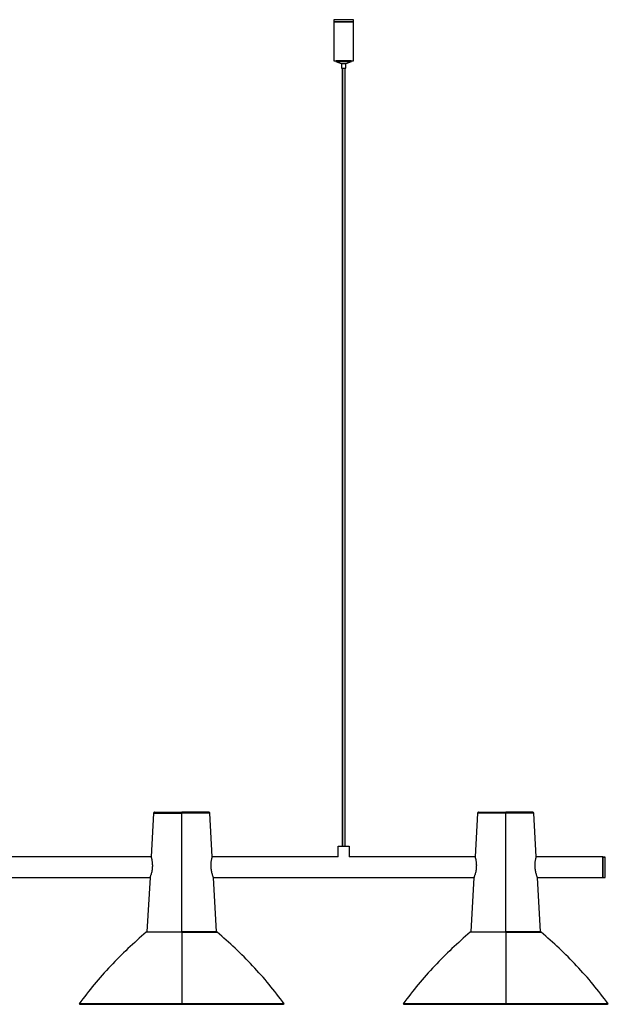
# Paper-space layout '_Inferior' of a CAD drawing. Header units: millimetres. Extents: x -1282 to -192, y -339 to 579.
# Tile 3 of 3: x -737 to -192, y -339 to 574. Entities that reach past the tile are written whole.
import ezdxf

# ---------------------------------------------------------------- set-up
doc = ezdxf.new("R2010")
doc.units = ezdxf.units.MM

psp = doc.layouts.new('_Inferior')

# ---------------------------------------------------------------- linework, layer by layer
at = {"color": 7, "linetype": 'Continuous', "lineweight": 25}
for p, q in [((-446.1, 573.67), (-446.1, 535.67)), ((-428.1, 535.67), (-428.1, 573.67)), ((-443.97, 535.67), (-443.97, 534.69)), ((-439.06, 532.73), (-443.97, 534.69)), ((-439.06, 532.73), (-439.06, 528.8)), ((-430.22, 534.69), (-435.13, 532.73)), ((-435.13, 528.8), (-435.13, 532.73)), ((-430.22, 534.69), (-430.22, 535.67)), ((-438.1, -192.17), (-438.1, 528.8)), ((-438.03, 528.8), (-438.03, -192.17)), ((-436.1, 528.8), (-436.1, -192.17)), ((-613.08, -161.62), (-615.33, -202.17)), ((-587.03, -271.67), (-587.03, -161.62)), ((-558.73, -202.17), (-560.97, -161.62)), ((-313.08, -161.62), (-315.33, -202.17)), ((-287.03, -271.67), (-287.03, -161.62)), ((-258.73, -202.17), (-260.97, -161.62)), ((-442.03, -202.17), (-442.03, -192.17)), ((-432.03, -192.17), (-432.03, -202.17)), ((-615.33, -202.17), (-858.73, -202.17)), ((-442.03, -202.17), (-558.73, -202.17)), ((-315.33, -202.17), (-432.03, -202.17)), ((-197.03, -202.17), (-258.73, -202.17)), ((-195.03, -202.2), (-197.03, -202.2)), ((-197.03, -202.32), (-195.03, -202.32)), ((-614.24, -211.5), (-614.25, -211.67)), ((-559.81, -211.67), (-559.82, -211.5)), ((-314.24, -211.5), (-314.25, -211.67)), ((-259.81, -211.67), (-259.82, -211.5)), ((-857.67, -221.17), (-616.38, -221.17)), ((-616.38, -221.17), (-619.18, -271.67)), ((-554.88, -271.67), (-557.67, -221.17)), ((-557.67, -221.17), (-316.38, -221.17)), ((-316.38, -221.17), (-319.18, -271.67)), ((-254.88, -271.67), (-257.67, -221.17)), ((-257.67, -221.17), (-197.03, -221.17)), ((-197.03, -221.14), (-195.03, -221.14)), ((-609.53, -271.67), (-609.53, -271.73)), ((-608.97, -271.73), (-608.97, -271.67)), ((-602.33, -271.67), (-602.33, -271.73)), ((-593.67, -271.73), (-593.67, -271.67)), ((-581.98, -271.62), (-581.44, -271.62)), ((-580.39, -271.67), (-580.39, -271.73)), ((-571.73, -271.73), (-571.73, -271.67)), ((-565.09, -271.67), (-565.09, -271.73)), ((-564.53, -271.73), (-564.53, -271.67)), ((-554.18, -271.91), (-554.49, -271.73)), ((-319.57, -271.73), (-319.87, -271.91)), ((-309.53, -271.67), (-309.53, -271.73)), ((-308.97, -271.73), (-308.97, -271.67)), ((-308.45, -271.67), (-308.45, -271.73)), ((-302.33, -271.67), (-302.33, -271.73)), ((-293.67, -271.73), (-293.67, -271.67)), ((-293.41, -271.67), (-293.41, -271.73)), ((-280.65, -271.73), (-280.65, -271.67)), ((-280.39, -271.67), (-280.39, -271.73)), ((-271.73, -271.73), (-271.73, -271.67)), ((-265.6, -271.73), (-265.6, -271.67)), ((-265.09, -271.67), (-265.09, -271.73)), ((-264.53, -271.73), (-264.53, -271.67)), ((-254.49, -271.73), (-254.83, -271.67)), ((-254.18, -271.91), (-254.49, -271.73)), ((-682.03, -338.22), (-681.38, -338.69)), ((-492.67, -338.69), (-492.71, -338.69)), ((-492.67, -338.69), (-492.02, -338.22)), ((-382.03, -338.22), (-381.38, -338.69)), ((-192.67, -338.69), (-192.02, -338.22))]:
    psp.add_line(p, q, dxfattribs=at)
at = {"color": 7, "linetype": 'Continuous', "lineweight": 25, "flags": 128}
for points in [[(-587.03, -338.69), (-583.71, -338.5), (-582.72, -338.38)], [(-287.03, -338.69), (-283.71, -338.5), (-282.72, -338.38)]]:
    psp.add_lwpolyline(points, dxfattribs=at)
at = {"color": 7, "linetype": 'Continuous', "lineweight": 25}
for centre, radius, start, end in [((-612.09, -161.67), 1, 90, 133.43633), ((-261.97, -161.67), 1, 3.15609, 90), ((-619.23, -272.67), 1, 110.10442, 130.18554), ((-587.03, -308.69), 30, 261.95108, 270), ((-287.03, -308.69), 30, 261.95108, 270)]:
    psp.add_arc(centre, radius, start, end, dxfattribs=at)
for points, knots in [([(-428.1, 573.67), (-428.1, 573.67), (-428.14, 573.67), (-428.35, 573.67), (-428.51, 573.67), (-428.95, 573.67), (-429.23, 573.67), (-429.9, 573.67), (-430.29, 573.67), (-431.17, 573.67), (-431.66, 573.67), (-432.69, 573.67), (-433.23, 573.67), (-434.34, 573.67), (-434.9, 573.67), (-436.02, 573.67), (-436.57, 573.67), (-437.63, 573.67), (-438.18, 573.67), (-439.29, 573.67), (-439.86, 573.67), (-440.96, 573.67), (-441.51, 573.67), (-442.54, 573.67), (-443.02, 573.67), (-443.9, 573.67), (-444.29, 573.67), (-444.97, 573.67), (-445.25, 573.67), (-445.68, 573.67), (-445.84, 573.67), (-446.05, 573.67), (-446.1, 573.67), (-446.1, 573.67)], [0, 0, 0, 0, 0.0625, 0.0625, 0.125, 0.125, 0.1875, 0.1875, 0.25, 0.25, 0.3125, 0.3125, 0.375, 0.375, 0.4375, 0.4375, 0.5, 0.5, 0.5625, 0.5625, 0.625, 0.625, 0.6875, 0.6875, 0.75, 0.75, 0.8125, 0.8125, 0.875, 0.875, 0.9375, 0.9375, 1, 1, 1, 1]), ([(-428.1, 571.67), (-428.1, 571.67), (-428.14, 571.67), (-428.35, 571.67), (-428.51, 571.67), (-428.95, 571.67), (-429.23, 571.67), (-429.9, 571.67), (-430.29, 571.67), (-431.17, 571.67), (-431.66, 571.67), (-432.69, 571.67), (-433.23, 571.67), (-434.34, 571.67), (-434.9, 571.67), (-436.02, 571.67), (-436.57, 571.67), (-437.63, 571.67), (-438.18, 571.67), (-439.29, 571.67), (-439.86, 571.67), (-440.96, 571.67), (-441.51, 571.67), (-442.54, 571.67), (-443.02, 571.67), (-443.9, 571.67), (-444.29, 571.67), (-444.97, 571.67), (-445.25, 571.67), (-445.68, 571.67), (-445.84, 571.67), (-446.05, 571.67), (-446.1, 571.67), (-446.1, 571.67)], [0, 0, 0, 0, 0.0625, 0.0625, 0.125, 0.125, 0.1875, 0.1875, 0.25, 0.25, 0.3125, 0.3125, 0.375, 0.375, 0.4375, 0.4375, 0.5, 0.5, 0.5625, 0.5625, 0.625, 0.625, 0.6875, 0.6875, 0.75, 0.75, 0.8125, 0.8125, 0.875, 0.875, 0.9375, 0.9375, 1, 1, 1, 1]), ([(-446.1, 571.67), (-446.1, 571.67), (-446.05, 571.67), (-445.84, 571.67), (-445.68, 571.67), (-445.25, 571.67), (-444.97, 571.67), (-444.29, 571.67), (-443.9, 571.67), (-443.02, 571.67), (-442.54, 571.67), (-441.51, 571.67), (-440.96, 571.67), (-439.86, 571.67), (-439.29, 571.67), (-438.18, 571.67), (-437.63, 571.67), (-436.57, 571.67), (-436.02, 571.67), (-434.9, 571.67), (-434.34, 571.67), (-433.23, 571.67), (-432.69, 571.67), (-431.66, 571.67), (-431.17, 571.67), (-430.29, 571.67), (-429.9, 571.67), (-429.23, 571.67), (-428.95, 571.67), (-428.51, 571.67), (-428.35, 571.67), (-428.14, 571.67), (-428.1, 571.67), (-428.1, 571.67)], [0, 0, 0, 0, 0.0625, 0.0625, 0.125, 0.125, 0.1875, 0.1875, 0.25, 0.25, 0.3125, 0.3125, 0.375, 0.375, 0.4375, 0.4375, 0.5, 0.5, 0.5625, 0.5625, 0.625, 0.625, 0.6875, 0.6875, 0.75, 0.75, 0.8125, 0.8125, 0.875, 0.875, 0.9375, 0.9375, 1, 1, 1, 1]), ([(-446.1, 535.67), (-446.1, 535.67), (-446.05, 535.67), (-445.84, 535.67), (-445.68, 535.67), (-445.25, 535.67), (-444.97, 535.67), (-444.29, 535.67), (-443.9, 535.67), (-443.02, 535.67), (-442.54, 535.67), (-441.51, 535.67), (-440.96, 535.67), (-439.86, 535.67), (-439.29, 535.67), (-438.18, 535.67), (-437.63, 535.67), (-436.57, 535.67), (-436.02, 535.67), (-434.9, 535.67), (-434.34, 535.67), (-433.23, 535.67), (-432.69, 535.67), (-431.66, 535.67), (-431.17, 535.67), (-430.29, 535.67), (-429.9, 535.67), (-429.23, 535.67), (-428.95, 535.67), (-428.51, 535.67), (-428.35, 535.67), (-428.14, 535.67), (-428.1, 535.67), (-428.1, 535.67)], [0, 0, 0, 0, 0.0625, 0.0625, 0.125, 0.125, 0.1875, 0.1875, 0.25, 0.25, 0.3125, 0.3125, 0.375, 0.375, 0.4375, 0.4375, 0.5, 0.5, 0.5625, 0.5625, 0.625, 0.625, 0.6875, 0.6875, 0.75, 0.75, 0.8125, 0.8125, 0.875, 0.875, 0.9375, 0.9375, 1, 1, 1, 1]), ([(-430.22, 535.67), (-430.22, 535.67), (-430.26, 535.67), (-430.42, 535.67), (-430.54, 535.67), (-430.87, 535.67), (-431.09, 535.67), (-431.6, 535.67), (-431.9, 535.67), (-432.57, 535.67), (-432.94, 535.67), (-433.73, 535.67), (-434.14, 535.67), (-434.99, 535.67), (-435.42, 535.67), (-436.27, 535.67), (-436.69, 535.67), (-437.5, 535.67), (-437.92, 535.67), (-438.77, 535.67), (-439.21, 535.67), (-440.05, 535.67), (-440.47, 535.67), (-441.25, 535.67), (-441.62, 535.67), (-442.3, 535.67), (-442.6, 535.67), (-443.11, 535.67), (-443.32, 535.67), (-443.66, 535.67), (-443.78, 535.67), (-443.94, 535.67), (-443.97, 535.67), (-443.97, 535.67)], [0, 0, 0, 0, 0.0625, 0.0625, 0.125, 0.125, 0.1875, 0.1875, 0.25, 0.25, 0.3125, 0.3125, 0.375, 0.375, 0.4375, 0.4375, 0.5, 0.5, 0.5625, 0.5625, 0.625, 0.625, 0.6875, 0.6875, 0.75, 0.75, 0.8125, 0.8125, 0.875, 0.875, 0.9375, 0.9375, 1, 1, 1, 1]), ([(-430.22, 534.69), (-430.22, 534.69), (-430.26, 534.69), (-430.42, 534.69), (-430.54, 534.69), (-430.87, 534.69), (-431.09, 534.69), (-431.6, 534.69), (-431.9, 534.69), (-432.57, 534.69), (-432.94, 534.69), (-433.73, 534.69), (-434.14, 534.69), (-434.99, 534.69), (-435.42, 534.69), (-436.27, 534.69), (-436.69, 534.69), (-437.5, 534.69), (-437.92, 534.69), (-438.77, 534.69), (-439.21, 534.69), (-440.05, 534.69), (-440.47, 534.69), (-441.25, 534.69), (-441.62, 534.69), (-442.3, 534.69), (-442.6, 534.69), (-443.11, 534.69), (-443.32, 534.69), (-443.66, 534.69), (-443.78, 534.69), (-443.94, 534.69), (-443.97, 534.69), (-443.97, 534.69)], [0, 0, 0, 0, 0.0625, 0.0625, 0.125, 0.125, 0.1875, 0.1875, 0.25, 0.25, 0.3125, 0.3125, 0.375, 0.375, 0.4375, 0.4375, 0.5, 0.5, 0.5625, 0.5625, 0.625, 0.625, 0.6875, 0.6875, 0.75, 0.75, 0.8125, 0.8125, 0.875, 0.875, 0.9375, 0.9375, 1, 1, 1, 1]), ([(-435.13, 532.73), (-435.13, 532.73), (-435.18, 532.73), (-435.37, 532.73), (-435.52, 532.73), (-435.9, 532.73), (-436.13, 532.73), (-436.62, 532.73), (-436.87, 532.73), (-437.33, 532.73), (-437.58, 532.73), (-438.06, 532.73), (-438.29, 532.73), (-438.68, 532.73), (-438.83, 532.73), (-439.02, 532.73), (-439.06, 532.73), (-439.06, 532.73)], [0, 0, 0, 0, 0.125, 0.125, 0.25, 0.25, 0.375, 0.375, 0.5, 0.5, 0.625, 0.625, 0.75, 0.75, 0.875, 0.875, 1, 1, 1, 1]), ([(-439.06, 528.8), (-439.06, 528.8), (-439.02, 528.8), (-438.83, 528.8), (-438.68, 528.8), (-438.29, 528.8), (-438.06, 528.8), (-437.58, 528.8), (-437.33, 528.8), (-436.87, 528.8), (-436.62, 528.8), (-436.13, 528.8), (-435.9, 528.8), (-435.52, 528.8), (-435.37, 528.8), (-435.18, 528.8), (-435.13, 528.8), (-435.13, 528.8)], [0, 0, 0, 0, 0.125, 0.125, 0.25, 0.25, 0.375, 0.375, 0.5, 0.5, 0.625, 0.625, 0.75, 0.75, 0.875, 0.875, 1, 1, 1, 1]), ([(-612.77, -160.94), (-612.85, -161.04), (-612.97, -161.18), (-613.06, -161.42), (-613.08, -161.55), (-613.08, -161.62)], [0, 0, 0, 0, 0.479028, 0.73661, 1, 1, 1, 1]), ([(-613.08, -161.62), (-613.08, -161.62), (-612.95, -161.62), (-612.35, -161.62), (-611.89, -161.62), (-610.62, -161.62), (-609.81, -161.62), (-607.86, -161.62), (-606.72, -161.62), (-604.18, -161.62), (-602.78, -161.62), (-599.8, -161.62), (-598.22, -161.62), (-595.02, -161.62), (-593.38, -161.62), (-590.16, -161.62), (-588.56, -161.62), (-587.03, -161.62)], [0, 0, 0, 0, 0.125, 0.125, 0.25, 0.25, 0.375, 0.375, 0.5, 0.5, 0.625, 0.625, 0.75, 0.75, 0.875, 0.875, 1, 1, 1, 1]), ([(-587.03, -160.94), (-588.55, -160.94), (-590.12, -160.94), (-593.31, -160.94), (-594.92, -160.94), (-598.09, -160.94), (-599.64, -160.94), (-602.59, -160.94), (-603.98, -160.94), (-606.49, -160.94), (-607.61, -160.94), (-609.54, -160.94), (-610.34, -160.94), (-611.59, -160.94), (-612.05, -160.94), (-612.64, -160.94), (-612.77, -160.94), (-612.77, -160.94)], [0, 0, 0, 0, 0.125, 0.125, 0.25, 0.25, 0.375, 0.375, 0.5, 0.5, 0.625, 0.625, 0.75, 0.75, 0.875, 0.875, 1, 1, 1, 1]), ([(-612.09, -160.67), (-612.08, -160.67), (-612.08, -160.67), (-612.07, -160.67), (-612.04, -160.67), (-612, -160.67), (-611.96, -160.67), (-611.9, -160.67), (-611.83, -160.67), (-611.76, -160.67), (-611.56, -160.67), (-611.15, -160.67), (-610.35, -160.67), (-609.32, -160.67), (-608.03, -160.67), (-606.51, -160.67), (-604.78, -160.67), (-602.86, -160.67), (-600.78, -160.67), (-598.57, -160.67), (-596.3, -160.67), (-593.96, -160.67), (-592.09, -160.67), (-590.68, -160.67), (-589.77, -160.67), (-588.86, -160.67), (-587.95, -160.67), (-587.33, -160.67), (-587.03, -160.67)], [0, 0, 0, 0, 0.01297, 0.025921, 0.03886, 0.051792, 0.064721, 0.077654, 0.090596, 0.103552, 0.116527, 0.178261, 0.240008, 0.304316, 0.368637, 0.434313, 0.500002, 0.565678, 0.631368, 0.695675, 0.759996, 0.82173, 0.883478, 0.906811, 0.930099, 0.953372, 0.976662, 1, 1, 1, 1]), ([(-587.03, -160.67), (-587.03, -160.67), (-587.03, -160.69), (-587.03, -160.78), (-587.03, -160.85), (-587.03, -160.94)], [0, 0, 0, 0, 0.5, 0.5, 1, 1, 1, 1]), ([(-561.97, -160.67), (-561.97, -160.67), (-562.1, -160.67), (-562.68, -160.67), (-563.12, -160.67), (-564.34, -160.67), (-565.12, -160.67), (-566.99, -160.67), (-568.09, -160.67), (-570.53, -160.67), (-571.88, -160.67), (-574.75, -160.67), (-576.26, -160.67), (-579.35, -160.67), (-580.92, -160.67), (-584.02, -160.67), (-585.55, -160.67), (-587.03, -160.67)], [0, 0, 0, 0, 0.125, 0.125, 0.25, 0.25, 0.375, 0.375, 0.5, 0.5, 0.625, 0.625, 0.75, 0.75, 0.875, 0.875, 1, 1, 1, 1]), ([(-587.03, -161.62), (-587.03, -161.49), (-587.03, -161.37), (-587.03, -161.13), (-587.03, -161.03), (-587.03, -160.94)], [0, 0, 0, 0, 0.5, 0.5, 1, 1, 1, 1]), ([(-587.03, -160.94), (-585.51, -160.94), (-583.94, -160.94), (-580.75, -160.94), (-579.14, -160.94), (-575.97, -160.94), (-574.41, -160.94), (-571.47, -160.94), (-570.08, -160.94), (-567.57, -160.94), (-566.44, -160.94), (-564.52, -160.94), (-563.72, -160.94), (-562.46, -160.94), (-562.01, -160.94), (-561.42, -160.94), (-561.28, -160.94), (-561.28, -160.94)], [0, 0, 0, 0, 0.125, 0.125, 0.25, 0.25, 0.375, 0.375, 0.5, 0.5, 0.625, 0.625, 0.75, 0.75, 0.875, 0.875, 1, 1, 1, 1]), ([(-560.97, -161.62), (-560.97, -161.62), (-561.11, -161.62), (-561.71, -161.62), (-562.17, -161.62), (-563.44, -161.62), (-564.25, -161.62), (-566.19, -161.62), (-567.33, -161.62), (-569.88, -161.62), (-571.28, -161.62), (-574.26, -161.62), (-575.83, -161.62), (-579.04, -161.62), (-580.67, -161.62), (-583.9, -161.62), (-585.49, -161.62), (-587.03, -161.62)], [0, 0, 0, 0, 0.125, 0.125, 0.25, 0.25, 0.375, 0.375, 0.5, 0.5, 0.625, 0.625, 0.75, 0.75, 0.875, 0.875, 1, 1, 1, 1]), ([(-561.28, -160.94), (-561.34, -160.9), (-561.44, -160.82), (-561.66, -160.7), (-561.85, -160.68), (-561.97, -160.67)], [0, 0, 0, 0, 0.26339, 0.520972, 1, 1, 1, 1]), ([(-560.97, -161.62), (-560.99, -161.5), (-561.02, -161.31), (-561.15, -161.09), (-561.24, -160.99), (-561.28, -160.94)], [0, 0, 0, 0, 0.479028, 0.73661, 1, 1, 1, 1]), ([(-312.77, -160.94), (-312.82, -160.99), (-312.91, -161.09), (-313.03, -161.31), (-313.06, -161.5), (-313.08, -161.62)], [0, 0, 0, 0, 0.26339, 0.520972, 1, 1, 1, 1]), ([(-287.03, -161.62), (-288.56, -161.62), (-290.16, -161.62), (-293.38, -161.62), (-295.02, -161.62), (-298.22, -161.62), (-299.8, -161.62), (-302.78, -161.62), (-304.18, -161.62), (-306.72, -161.62), (-307.86, -161.62), (-309.81, -161.62), (-310.62, -161.62), (-311.89, -161.62), (-312.35, -161.62), (-312.95, -161.62), (-313.08, -161.62), (-313.08, -161.62)], [0, 0, 0, 0, 0.125, 0.125, 0.25, 0.25, 0.375, 0.375, 0.5, 0.5, 0.625, 0.625, 0.75, 0.75, 0.875, 0.875, 1, 1, 1, 1]), ([(-312.09, -160.67), (-312.21, -160.68), (-312.39, -160.7), (-312.62, -160.82), (-312.72, -160.9), (-312.77, -160.94)], [0, 0, 0, 0, 0.479028, 0.73661, 1, 1, 1, 1]), ([(-312.77, -160.94), (-312.77, -160.94), (-312.64, -160.94), (-312.05, -160.94), (-311.59, -160.94), (-310.34, -160.94), (-309.54, -160.94), (-307.61, -160.94), (-306.49, -160.94), (-303.98, -160.94), (-302.59, -160.94), (-299.64, -160.94), (-298.09, -160.94), (-294.92, -160.94), (-293.31, -160.94), (-290.12, -160.94), (-288.55, -160.94), (-287.03, -160.94)], [0, 0, 0, 0, 0.125, 0.125, 0.25, 0.25, 0.375, 0.375, 0.5, 0.5, 0.625, 0.625, 0.75, 0.75, 0.875, 0.875, 1, 1, 1, 1]), ([(-312.09, -160.67), (-312.09, -160.67), (-311.95, -160.67), (-311.38, -160.67), (-310.94, -160.67), (-309.72, -160.67), (-308.94, -160.67), (-307.06, -160.67), (-305.97, -160.67), (-303.52, -160.67), (-302.17, -160.67), (-299.31, -160.67), (-297.79, -160.67), (-294.71, -160.67), (-293.14, -160.67), (-290.04, -160.67), (-288.51, -160.67), (-287.03, -160.67)], [0, 0, 0, 0, 0.125, 0.125, 0.25, 0.25, 0.375, 0.375, 0.5, 0.5, 0.625, 0.625, 0.75, 0.75, 0.875, 0.875, 1, 1, 1, 1]), ([(-287.03, -160.67), (-287.03, -160.67), (-287.03, -160.7), (-287.03, -160.8), (-287.03, -160.87), (-287.03, -160.94)], [0, 0, 0, 0, 0.5, 0.5, 1, 1, 1, 1]), ([(-261.97, -160.67), (-261.97, -160.67), (-262.1, -160.67), (-262.68, -160.67), (-263.12, -160.67), (-264.34, -160.67), (-265.12, -160.67), (-266.99, -160.67), (-268.09, -160.67), (-270.53, -160.67), (-271.88, -160.67), (-274.75, -160.67), (-276.26, -160.67), (-279.35, -160.67), (-280.92, -160.67), (-284.02, -160.67), (-285.55, -160.67), (-287.03, -160.67)], [0, 0, 0, 0, 0.125, 0.125, 0.25, 0.25, 0.375, 0.375, 0.5, 0.5, 0.625, 0.625, 0.75, 0.75, 0.875, 0.875, 1, 1, 1, 1]), ([(-287.03, -160.94), (-287.03, -161.03), (-287.03, -161.13), (-287.03, -161.37), (-287.03, -161.49), (-287.03, -161.62)], [0, 0, 0, 0, 0.5, 0.5, 1, 1, 1, 1]), ([(-261.28, -160.94), (-261.28, -160.94), (-261.14, -160.94), (-261.65, -160.94), (-262.94, -160.94), (-265.36, -160.94), (-268.69, -160.94), (-272.81, -160.94), (-277.43, -160.94), (-282.22, -160.94), (-285.46, -160.94), (-287.03, -160.94)], [0, 0, 0, 0, 0.000007, 0.116522, 0.240017, 0.368645, 0.500003, 0.631362, 0.75999, 0.883485, 1, 1, 1, 1]), ([(-260.97, -161.62), (-260.97, -161.62), (-261.11, -161.62), (-261.71, -161.62), (-262.17, -161.62), (-263.44, -161.62), (-264.25, -161.62), (-266.19, -161.62), (-267.33, -161.62), (-269.88, -161.62), (-271.28, -161.62), (-274.26, -161.62), (-275.83, -161.62), (-279.04, -161.62), (-280.67, -161.62), (-283.9, -161.62), (-285.49, -161.62), (-287.03, -161.62)], [0, 0, 0, 0, 0.125, 0.125, 0.25, 0.25, 0.375, 0.375, 0.5, 0.5, 0.625, 0.625, 0.75, 0.75, 0.875, 0.875, 1, 1, 1, 1]), ([(-442.03, -192.17), (-442.03, -192.17), (-441.92, -192.17), (-441.56, -192.17), (-441.4, -192.17), (-441.03, -192.17), (-440.81, -192.17), (-440.32, -192.17), (-440.05, -192.17), (-439.48, -192.17), (-439.18, -192.17), (-438.25, -192.17), (-437.62, -192.17), (-436.44, -192.17), (-435.8, -192.17), (-434.88, -192.17), (-434.58, -192.17), (-434.01, -192.17), (-433.74, -192.17), (-433.25, -192.17), (-433.03, -192.17), (-432.66, -192.17), (-432.5, -192.17), (-432.14, -192.17), (-432.03, -192.17), (-432.03, -192.17)], [0, 0, 0, 0, 0.125, 0.125, 0.1875, 0.1875, 0.25, 0.25, 0.3125, 0.3125, 0.375, 0.375, 0.5, 0.5, 0.625, 0.625, 0.6875, 0.6875, 0.75, 0.75, 0.8125, 0.8125, 0.875, 0.875, 1, 1, 1, 1]), ([(-615.33, -202.18), (-615.32, -202.21), (-615.3, -202.27), (-615.15, -202.82), (-614.94, -203.68), (-614.69, -204.88), (-614.44, -206.33), (-614.27, -207.96), (-614.18, -209.71), (-614.22, -210.9), (-614.24, -211.5)], [0, 0, 0, 0, 0.120851, 0.246607, 0.374678, 0.503442, 0.630872, 0.757999, 0.878926, 1, 1, 1, 1]), ([(-559.82, -211.5), (-559.84, -210.9), (-559.88, -209.7), (-559.79, -207.95), (-559.61, -206.32), (-559.37, -204.87), (-559.12, -203.68), (-558.9, -202.81), (-558.75, -202.26), (-558.74, -202.21), (-558.73, -202.18)], [0, 0, 0, 0, 0.121749, 0.243353, 0.369937, 0.49681, 0.625612, 0.753707, 0.879878, 1, 1, 1, 1]), ([(-315.33, -202.18), (-315.32, -202.21), (-315.3, -202.27), (-315.15, -202.82), (-314.94, -203.68), (-314.69, -204.88), (-314.44, -206.33), (-314.27, -207.96), (-314.18, -209.71), (-314.22, -210.9), (-314.24, -211.5)], [0, 0, 0, 0, 0.1208506, 0.2466074, 0.3746782, 0.5034417, 0.6308721, 0.7579988, 0.8789257, 1, 1, 1, 1]), ([(-259.82, -211.5), (-259.84, -210.9), (-259.88, -209.7), (-259.79, -207.95), (-259.61, -206.32), (-259.37, -204.87), (-259.12, -203.68), (-258.9, -202.81), (-258.75, -202.26), (-258.74, -202.21), (-258.73, -202.18)], [0, 0, 0, 0, 0.121749, 0.243353, 0.369937, 0.49681, 0.625612, 0.753707, 0.879878, 1, 1, 1, 1]), ([(-197.03, -202.22), (-197.03, -202.21), (-197.03, -202.04), (-197.03, -202.18), (-197.03, -202.32)], [0, 0, 0, 0, 0.057772, 1, 1, 1, 1]), ([(-197.03, -221.17), (-197.03, -221.17), (-197.03, -221.12), (-197.03, -220.9), (-197.03, -220.74), (-197.03, -220.27), (-197.03, -219.98), (-197.03, -219.27), (-197.03, -218.85), (-197.03, -217.92), (-197.03, -217.41), (-197.03, -216.33), (-197.03, -215.75), (-197.03, -214.58), (-197.03, -213.99), (-197.03, -212.81), (-197.03, -212.23), (-197.03, -211.11), (-197.03, -210.53), (-197.03, -209.35), (-197.03, -208.76), (-197.03, -207.59), (-197.03, -207.02), (-197.03, -205.93), (-197.03, -205.42), (-197.03, -204.49), (-197.03, -204.07), (-197.03, -203.36), (-197.03, -203.07), (-197.03, -202.61), (-197.03, -202.44), (-197.03, -202.22), (-197.03, -202.17), (-197.03, -202.17)], [0, 0, 0, 0, 0.0625, 0.0625, 0.125, 0.125, 0.1875, 0.1875, 0.25, 0.25, 0.3125, 0.3125, 0.375, 0.375, 0.4375, 0.4375, 0.5, 0.5, 0.5625, 0.5625, 0.625, 0.625, 0.6875, 0.6875, 0.75, 0.75, 0.8125, 0.8125, 0.875, 0.875, 0.9375, 0.9375, 1, 1, 1, 1]), ([(-197.03, -202.32), (-197.03, -202.51), (-197.03, -202.91), (-197.03, -204.27), (-197.03, -206.17), (-197.03, -208.49), (-197.03, -210.95), (-197.03, -213.36), (-197.03, -215.67), (-197.03, -217.8), (-197.03, -219.56), (-197.03, -220.76), (-197.03, -221), (-197.03, -221.12)], [0, 0, 0, 0, 0.085639, 0.177462, 0.272722, 0.367983, 0.459806, 0.545445, 0.631083, 0.722907, 0.818167, 0.913427, 1, 1, 1, 1]), ([(-195.03, -221.12), (-195.03, -221), (-195.03, -220.76), (-195.03, -219.56), (-195.03, -217.8), (-195.03, -215.67), (-195.03, -213.36), (-195.03, -210.95), (-195.03, -208.49), (-195.03, -206.17), (-195.03, -204.27), (-195.03, -202.91), (-195.03, -202.51), (-195.03, -202.32)], [0, 0, 0, 0, 0.086573, 0.181833, 0.277093, 0.368917, 0.454555, 0.540194, 0.632017, 0.727278, 0.822538, 0.914361, 1, 1, 1, 1]), ([(-614.25, -211.67), (-614.29, -212.21), (-614.38, -213.36), (-614.64, -215.09), (-615, -216.78), (-615.41, -218.28), (-615.79, -219.52), (-616.11, -220.44), (-616.31, -220.99), (-616.4, -221.21), (-616.38, -221.16), (-616.38, -221.15)], [0, 0, 0, 0, 0.1070808, 0.2296326, 0.3575272, 0.4872037, 0.6161129, 0.742074, 0.8636606, 0.9842686, 1, 1, 1, 1]), ([(-557.68, -221.15), (-557.68, -221.16), (-557.66, -221.21), (-557.74, -220.99), (-557.94, -220.45), (-558.26, -219.53), (-558.65, -218.3), (-559.05, -216.8), (-559.41, -215.11), (-559.68, -213.38), (-559.77, -212.22), (-559.81, -211.67)], [0, 0, 0, 0, 0.014541, 0.135153, 0.256814, 0.38251, 0.511161, 0.640605, 0.768166, 0.891255, 1, 1, 1, 1]), ([(-314.25, -211.67), (-314.29, -212.21), (-314.38, -213.36), (-314.64, -215.09), (-315, -216.78), (-315.41, -218.28), (-315.79, -219.52), (-316.11, -220.44), (-316.31, -220.99), (-316.4, -221.21), (-316.38, -221.16), (-316.38, -221.15)], [0, 0, 0, 0, 0.1070808, 0.2296326, 0.3575272, 0.4872037, 0.6161129, 0.742074, 0.8636606, 0.9842686, 1, 1, 1, 1]), ([(-257.68, -221.15), (-257.68, -221.16), (-257.66, -221.21), (-257.74, -220.99), (-257.94, -220.45), (-258.26, -219.53), (-258.65, -218.3), (-259.05, -216.8), (-259.41, -215.11), (-259.68, -213.38), (-259.77, -212.22), (-259.81, -211.67)], [0, 0, 0, 0, 0.0145409, 0.1351534, 0.256814, 0.3825103, 0.511161, 0.6406046, 0.7681662, 0.8912552, 1, 1, 1, 1]), ([(-619.87, -271.91), (-625.59, -276.9), (-637.03, -286.88), (-653.03, -303.12), (-668.2, -320.13), (-677.42, -332.2), (-682.03, -338.22)], [0, 0, 0, 0, 0.249787, 0.5, 0.750213, 1, 1, 1, 1]), ([(-587.03, -271.91), (-588.96, -271.91), (-590.97, -271.91), (-595.04, -271.91), (-597.1, -271.91), (-601.14, -271.91), (-603.12, -271.91), (-606.88, -271.91), (-608.65, -271.91), (-611.86, -271.91), (-613.29, -271.91), (-615.75, -271.91), (-616.77, -271.91), (-618.37, -271.91), (-618.95, -271.91), (-619.7, -271.91), (-619.87, -271.91), (-619.87, -271.91)], [0, 0, 0, 0, 0.125, 0.125, 0.25, 0.25, 0.375, 0.375, 0.5, 0.5, 0.625, 0.625, 0.75, 0.75, 0.875, 0.875, 1, 1, 1, 1]), ([(-587.03, -271.73), (-588.61, -271.73), (-591.84, -271.73), (-596.69, -271.73), (-601.49, -271.73), (-606.04, -271.73), (-610.14, -271.73), (-613.62, -271.73), (-616.33, -271.73), (-618.26, -271.73), (-619.28, -271.73), (-619.68, -271.73), (-619.57, -271.73), (-619.57, -271.73)], [0, 0, 0, 0, 0.0925536, 0.1897754, 0.2908185, 0.3945799, 0.4997559, 0.6049319, 0.7086933, 0.8097363, 0.9069581, 0.9995118, 1, 1, 1, 1]), ([(-619.23, -271.67), (-619.23, -271.67), (-619.06, -271.67), (-618.32, -271.67), (-617.75, -271.67), (-616.18, -271.67), (-615.18, -271.67), (-612.77, -271.67), (-611.37, -271.67), (-608.22, -271.67), (-606.49, -271.67), (-602.81, -271.67), (-600.86, -271.67), (-596.9, -271.67), (-594.88, -271.67), (-590.89, -271.67), (-588.93, -271.67), (-587.03, -271.67)], [0, 0, 0, 0, 0.125, 0.125, 0.25, 0.25, 0.375, 0.375, 0.5, 0.5, 0.625, 0.625, 0.75, 0.75, 0.875, 0.875, 1, 1, 1, 1]), ([(-619.18, -271.67), (-619.18, -271.67), (-619.01, -271.67), (-618.28, -271.67), (-617.71, -271.67), (-616.14, -271.67), (-615.14, -271.67), (-612.74, -271.67), (-611.33, -271.67), (-608.19, -271.67), (-606.46, -271.67), (-602.78, -271.67), (-600.84, -271.67), (-596.88, -271.67), (-594.87, -271.67), (-590.89, -271.67), (-588.92, -271.67), (-587.03, -271.67)], [0, 0, 0, 0, 0.125, 0.125, 0.25, 0.25, 0.375, 0.375, 0.5, 0.5, 0.625, 0.625, 0.75, 0.75, 0.875, 0.875, 1, 1, 1, 1]), ([(-568.46, -271.67), (-569.44, -271.67), (-571.94, -271.67), (-576.5, -271.67), (-581.77, -271.67), (-585.31, -271.67), (-587.03, -271.67)], [0, 0, 0, 0, 0.180873, 0.466051, 0.740094, 1, 1, 1, 1]), ([(-554.88, -271.67), (-554.88, -271.67), (-555.05, -271.67), (-555.78, -271.67), (-556.35, -271.67), (-557.92, -271.67), (-558.92, -271.67), (-561.32, -271.67), (-562.72, -271.67), (-565.86, -271.67), (-567.6, -271.67), (-571.27, -271.67), (-573.21, -271.67), (-577.17, -271.67), (-579.19, -271.67), (-583.17, -271.67), (-585.13, -271.67), (-587.03, -271.67)], [0, 0, 0, 0, 0.125, 0.125, 0.25, 0.25, 0.375, 0.375, 0.5, 0.5, 0.625, 0.625, 0.75, 0.75, 0.875, 0.875, 1, 1, 1, 1]), ([(-587.03, -271.73), (-585.11, -271.73), (-583.12, -271.73), (-579.09, -271.73), (-577.05, -271.73), (-573.05, -271.73), (-571.08, -271.73), (-567.36, -271.73), (-565.61, -271.73), (-562.43, -271.73), (-561.01, -271.73), (-558.58, -271.73), (-557.57, -271.73), (-555.98, -271.73), (-555.4, -271.73), (-554.66, -271.73), (-554.49, -271.73), (-554.49, -271.73)], [0, 0, 0, 0, 0.125, 0.125, 0.25, 0.25, 0.375, 0.375, 0.5, 0.5, 0.625, 0.625, 0.75, 0.75, 0.875, 0.875, 1, 1, 1, 1]), ([(-587.03, -271.91), (-587.03, -281.68), (-587.03, -292.16), (-587.03, -314.34), (-587.03, -326.04), (-587.03, -338.22)], [0, 0, 0, 0, 0.5, 0.5, 1, 1, 1, 1]), ([(-554.19, -271.91), (-554.19, -271.91), (-554.07, -271.91), (-554.48, -271.91), (-555.51, -271.91), (-557.45, -271.91), (-560.19, -271.91), (-563.7, -271.91), (-567.84, -271.91), (-572.43, -271.91), (-577.28, -271.91), (-582.17, -271.91), (-585.44, -271.91), (-587.03, -271.91)], [0, 0, 0, 0, 0.000269, 0.092843, 0.190086, 0.291151, 0.394935, 0.500135, 0.605334, 0.709118, 0.810183, 0.907426, 1, 1, 1, 1]), ([(-554.83, -271.67), (-554.83, -271.67), (-555.04, -271.67), (-555.98, -271.67), (-556.7, -271.67), (-558.69, -271.67), (-559.95, -271.67), (-562.96, -271.67), (-564.71, -271.67), (-566.63, -271.67)], [0, 0, 0, 0, 0.25, 0.25, 0.5, 0.5, 0.75, 0.75, 1, 1, 1, 1]), ([(-562.04, -271.62), (-561.8, -271.62), (-560.24, -271.62), (-558.32, -271.62), (-557.33, -271.62), (-556.84, -271.62)], [0, 0, 0, 0, 0.084896, 0.551765, 1, 1, 1, 1]), ([(-492.02, -338.22), (-496.66, -332.16), (-505.94, -320.03), (-521.21, -302.92), (-537.19, -286.72), (-548.58, -276.81), (-554.2, -271.92)], [0, 0, 0, 0, 0.251285, 0.502998, 0.754707, 1, 1, 1, 1]), ([(-319.87, -271.91), (-325.59, -276.9), (-337.03, -286.88), (-353.03, -303.12), (-368.2, -320.13), (-377.42, -332.2), (-382.03, -338.22)], [0, 0, 0, 0, 0.249787, 0.5, 0.750213, 1, 1, 1, 1]), ([(-287.03, -271.91), (-288.96, -271.91), (-290.97, -271.91), (-295.04, -271.91), (-297.1, -271.91), (-301.14, -271.91), (-303.12, -271.91), (-306.88, -271.91), (-308.65, -271.91), (-311.86, -271.91), (-313.29, -271.91), (-315.75, -271.91), (-316.77, -271.91), (-318.37, -271.91), (-318.95, -271.91), (-319.7, -271.91), (-319.87, -271.91), (-319.87, -271.91)], [0, 0, 0, 0, 0.125, 0.125, 0.25, 0.25, 0.375, 0.375, 0.5, 0.5, 0.625, 0.625, 0.75, 0.75, 0.875, 0.875, 1, 1, 1, 1]), ([(-287.03, -271.73), (-288.95, -271.73), (-290.94, -271.73), (-294.96, -271.73), (-297, -271.73), (-301.01, -271.73), (-302.98, -271.73), (-306.7, -271.73), (-308.45, -271.73), (-311.63, -271.73), (-313.05, -271.73), (-315.48, -271.73), (-316.49, -271.73), (-318.08, -271.73), (-318.65, -271.73), (-319.4, -271.73), (-319.57, -271.73), (-319.57, -271.73)], [0, 0, 0, 0, 0.125, 0.125, 0.25, 0.25, 0.375, 0.375, 0.5, 0.5, 0.625, 0.625, 0.75, 0.75, 0.875, 0.875, 1, 1, 1, 1]), ([(-319.23, -271.67), (-319.23, -271.67), (-319.09, -271.67), (-318.5, -271.67), (-318.05, -271.67), (-317.43, -271.67)], [0, 0, 0, 0, 0.5, 0.5, 1, 1, 1, 1]), ([(-319.18, -271.67), (-319.18, -271.67), (-319.01, -271.67), (-318.28, -271.67), (-317.71, -271.67), (-316.14, -271.67), (-315.14, -271.67), (-312.74, -271.67), (-311.33, -271.67), (-308.19, -271.67), (-306.46, -271.67), (-302.78, -271.67), (-300.84, -271.67), (-296.88, -271.67), (-294.87, -271.67), (-290.89, -271.67), (-288.92, -271.67), (-287.03, -271.67)], [0, 0, 0, 0, 0.125, 0.125, 0.25, 0.25, 0.375, 0.375, 0.5, 0.5, 0.625, 0.625, 0.75, 0.75, 0.875, 0.875, 1, 1, 1, 1]), ([(-317.73, -271.62), (-317.73, -271.62), (-317.48, -271.62), (-316.36, -271.62), (-315.49, -271.62), (-313.71, -271.62), (-313.03, -271.62), (-311.54, -271.62), (-310.72, -271.62), (-308.95, -271.62), (-307.99, -271.62), (-305.98, -271.62), (-304.93, -271.62), (-303.83, -271.62)], [0, 0, 0, 0, 0.25, 0.25, 0.5, 0.5, 0.625, 0.625, 0.75, 0.75, 0.875, 0.875, 1, 1, 1, 1]), ([(-311.67, -271.67), (-310.09, -271.67), (-308.29, -271.67), (-304.38, -271.67), (-302.28, -271.67), (-297.94, -271.67), (-295.72, -271.67), (-291.3, -271.67), (-289.12, -271.67), (-287.03, -271.67)], [0, 0, 0, 0, 0.25, 0.25, 0.5, 0.5, 0.75, 0.75, 1, 1, 1, 1]), ([(-302.33, -271.62), (-301.02, -271.62), (-297.98, -271.62), (-292.75, -271.62), (-288.9, -271.62), (-287.03, -271.62)], [0, 0, 0, 0, 0.280388, 0.650657, 1, 1, 1, 1]), ([(-287.03, -271.62), (-285.22, -271.62), (-283.34, -271.62), (-279.54, -271.62), (-277.62, -271.62), (-273.84, -271.62), (-271.98, -271.62), (-268.47, -271.62), (-266.82, -271.62), (-265.32, -271.62)], [0, 0, 0, 0, 0.25, 0.25, 0.5, 0.5, 0.75, 0.75, 1, 1, 1, 1]), ([(-262.39, -271.67), (-263.96, -271.67), (-265.77, -271.67), (-269.67, -271.67), (-271.78, -271.67), (-276.11, -271.67), (-278.34, -271.67), (-282.75, -271.67), (-284.93, -271.67), (-287.03, -271.67)], [0, 0, 0, 0, 0.25, 0.25, 0.5, 0.5, 0.75, 0.75, 1, 1, 1, 1]), ([(-254.88, -271.67), (-254.88, -271.67), (-255.05, -271.67), (-255.78, -271.67), (-256.35, -271.67), (-257.92, -271.67), (-258.92, -271.67), (-261.32, -271.67), (-262.72, -271.67), (-265.86, -271.67), (-267.6, -271.67), (-271.27, -271.67), (-273.21, -271.67), (-277.17, -271.67), (-279.19, -271.67), (-283.17, -271.67), (-285.13, -271.67), (-287.03, -271.67)], [0, 0, 0, 0, 0.125, 0.125, 0.25, 0.25, 0.375, 0.375, 0.5, 0.5, 0.625, 0.625, 0.75, 0.75, 0.875, 0.875, 1, 1, 1, 1]), ([(-287.03, -271.73), (-285.45, -271.73), (-282.22, -271.73), (-277.37, -271.73), (-272.57, -271.73), (-268.01, -271.73), (-263.91, -271.73), (-260.44, -271.73), (-257.72, -271.73), (-255.82, -271.73), (-254.73, -271.73), (-254.37, -271.73), (-254.75, -271.73), (-255.48, -271.73), (-256.35, -271.73), (-256.58, -271.73)], [0, 0, 0, 0, 0.075595, 0.155003, 0.237533, 0.322282, 0.408187, 0.494092, 0.578842, 0.661371, 0.740779, 0.816374, 0.89197, 0.971378, 1, 1, 1, 1]), ([(-287.03, -271.91), (-287.03, -281.68), (-287.03, -292.16), (-287.03, -314.34), (-287.03, -326.04), (-287.03, -338.22)], [0, 0, 0, 0, 0.5, 0.5, 1, 1, 1, 1]), ([(-254.19, -271.91), (-254.19, -271.91), (-254.07, -271.91), (-254.48, -271.91), (-255.51, -271.91), (-257.45, -271.91), (-260.19, -271.91), (-263.7, -271.91), (-267.84, -271.91), (-272.43, -271.91), (-277.28, -271.91), (-282.17, -271.91), (-285.44, -271.91), (-287.03, -271.91)], [0, 0, 0, 0, 0.000269, 0.092843, 0.190086, 0.291151, 0.394935, 0.500135, 0.605334, 0.709118, 0.810183, 0.907426, 1, 1, 1, 1]), ([(-259.91, -271.62), (-259.41, -271.62), (-257.94, -271.62), (-256.66, -271.62), (-256.44, -271.62), (-256.33, -271.62)], [0, 0, 0, 0, 0.211335, 0.617134, 1, 1, 1, 1]), ([(-192.02, -338.22), (-196.66, -332.16), (-205.94, -320.03), (-221.21, -302.92), (-237.19, -286.72), (-248.58, -276.81), (-254.2, -271.92)], [0, 0, 0, 0, 0.251285, 0.502998, 0.754707, 1, 1, 1, 1]), ([(-587.03, -338.22), (-592.63, -338.22), (-598.43, -338.22), (-607.26, -338.22), (-610.22, -338.22), (-616.12, -338.22), (-619.08, -338.22), (-624.92, -338.22), (-627.82, -338.22), (-633.51, -338.22), (-636.3, -338.22), (-641.73, -338.22), (-644.37, -338.22), (-649.45, -338.22), (-651.89, -338.22), (-656.53, -338.22), (-658.72, -338.22), (-662.85, -338.22), (-664.77, -338.22), (-668.32, -338.22), (-669.95, -338.22), (-672.89, -338.22), (-674.21, -338.22), (-676.52, -338.22), (-677.52, -338.22), (-679.21, -338.22), (-679.9, -338.22), (-681.54, -338.22), (-682.03, -338.22), (-682.03, -338.22)], [0, 0, 0, 0, 0.125, 0.125, 0.1875, 0.1875, 0.25, 0.25, 0.3125, 0.3125, 0.375, 0.375, 0.4375, 0.4375, 0.5, 0.5, 0.5625, 0.5625, 0.625, 0.625, 0.6875, 0.6875, 0.75, 0.75, 0.8125, 0.8125, 0.875, 0.875, 1, 1, 1, 1]), ([(-681.38, -338.69), (-681.38, -338.69), (-680.89, -338.69), (-679.27, -338.69), (-678.58, -338.69), (-676.9, -338.69), (-675.91, -338.69), (-673.61, -338.69), (-672.3, -338.69), (-669.38, -338.69), (-667.77, -338.69), (-664.24, -338.69), (-662.33, -338.69), (-658.23, -338.69), (-656.05, -338.69), (-651.44, -338.69), (-649.02, -338.69), (-643.98, -338.69), (-641.36, -338.69), (-635.96, -338.69), (-633.19, -338.69), (-627.54, -338.69), (-624.66, -338.69), (-618.86, -338.69), (-615.93, -338.69), (-610.06, -338.69), (-607.12, -338.69), (-598.36, -338.69), (-592.59, -338.69), (-587.03, -338.69)], [0, 0, 0, 0, 0.125, 0.125, 0.1875, 0.1875, 0.25, 0.25, 0.3125, 0.3125, 0.375, 0.375, 0.4375, 0.4375, 0.5, 0.5, 0.5625, 0.5625, 0.625, 0.625, 0.6875, 0.6875, 0.75, 0.75, 0.8125, 0.8125, 0.875, 0.875, 1, 1, 1, 1]), ([(-587.03, -338.69), (-589.86, -338.69), (-595.61, -338.69), (-604.31, -338.69), (-613.11, -338.69), (-621.88, -338.69), (-630.48, -338.69), (-638.78, -338.69), (-646.62, -338.69), (-653.87, -338.69), (-660.4, -338.69), (-666.12, -338.69), (-670.96, -338.69), (-674.88, -338.69), (-677.84, -338.69), (-679.79, -338.69), (-680.4, -338.69), (-680.65, -338.69)], [0, 0, 0, 0, 0.061905, 0.125894, 0.191785, 0.259347, 0.32831, 0.398362, 0.469159, 0.540335, 0.611511, 0.682308, 0.75236, 0.821323, 0.888885, 0.954775, 1, 1, 1, 1]), ([(-492.02, -338.22), (-492.02, -338.22), (-492.52, -338.22), (-494.15, -338.22), (-494.85, -338.22), (-496.54, -338.22), (-497.54, -338.22), (-499.85, -338.22), (-501.17, -338.22), (-504.11, -338.22), (-505.73, -338.22), (-509.29, -338.22), (-511.21, -338.22), (-515.33, -338.22), (-517.53, -338.22), (-522.17, -338.22), (-524.61, -338.22), (-529.69, -338.22), (-532.33, -338.22), (-537.76, -338.22), (-540.55, -338.22), (-546.24, -338.22), (-549.13, -338.22), (-554.98, -338.22), (-557.93, -338.22), (-563.84, -338.22), (-566.8, -338.22), (-575.62, -338.22), (-581.43, -338.22), (-587.03, -338.22)], [0, 0, 0, 0, 0.125, 0.125, 0.1875, 0.1875, 0.25, 0.25, 0.3125, 0.3125, 0.375, 0.375, 0.4375, 0.4375, 0.5, 0.5, 0.5625, 0.5625, 0.625, 0.625, 0.6875, 0.6875, 0.75, 0.75, 0.8125, 0.8125, 0.875, 0.875, 1, 1, 1, 1]), ([(-587.03, -338.69), (-581.47, -338.69), (-575.7, -338.69), (-566.94, -338.69), (-564, -338.69), (-558.13, -338.69), (-555.2, -338.69), (-549.39, -338.69), (-546.52, -338.69), (-540.87, -338.69), (-538.09, -338.69), (-532.7, -338.69), (-530.08, -338.69), (-525.04, -338.69), (-522.61, -338.69), (-518.01, -338.69), (-515.82, -338.69), (-511.73, -338.69), (-509.82, -338.69), (-506.29, -338.69), (-504.68, -338.69), (-501.75, -338.69), (-500.45, -338.69), (-498.15, -338.69), (-497.16, -338.69), (-495.48, -338.69), (-494.79, -338.69), (-493.17, -338.69), (-492.67, -338.69), (-492.67, -338.69)], [0, 0, 0, 0, 0.125, 0.125, 0.1875, 0.1875, 0.25, 0.25, 0.3125, 0.3125, 0.375, 0.375, 0.4375, 0.4375, 0.5, 0.5, 0.5625, 0.5625, 0.625, 0.625, 0.6875, 0.6875, 0.75, 0.75, 0.8125, 0.8125, 0.875, 0.875, 1, 1, 1, 1]), ([(-493.06, -338.69), (-493.54, -338.69), (-494.51, -338.69), (-497.51, -338.69), (-499.56, -338.69), (-503.45, -338.69), (-504.88, -338.69), (-508.01, -338.69), (-509.71, -338.69), (-513.35, -338.69), (-515.3, -338.69), (-519.42, -338.69), (-521.59, -338.69), (-526.12, -338.69), (-528.48, -338.69), (-533.36, -338.69), (-535.88, -338.69), (-543.62, -338.69), (-549.01, -338.69), (-559.95, -338.69), (-565.49, -338.69), (-576.42, -338.69), (-581.82, -338.69), (-587.03, -338.69)], [0, 0, 0, 0, 0.125, 0.125, 0.25, 0.25, 0.3125, 0.3125, 0.375, 0.375, 0.4375, 0.4375, 0.5, 0.5, 0.5625, 0.5625, 0.625, 0.625, 0.75, 0.75, 0.875, 0.875, 1, 1, 1, 1]), ([(-287.03, -338.22), (-292.63, -338.22), (-298.43, -338.22), (-307.26, -338.22), (-310.22, -338.22), (-316.12, -338.22), (-319.08, -338.22), (-324.92, -338.22), (-327.82, -338.22), (-333.51, -338.22), (-336.3, -338.22), (-341.73, -338.22), (-344.37, -338.22), (-349.45, -338.22), (-351.89, -338.22), (-356.53, -338.22), (-358.72, -338.22), (-362.85, -338.22), (-364.77, -338.22), (-368.32, -338.22), (-369.95, -338.22), (-372.89, -338.22), (-374.21, -338.22), (-376.52, -338.22), (-377.52, -338.22), (-379.21, -338.22), (-379.9, -338.22), (-381.54, -338.22), (-382.03, -338.22), (-382.03, -338.22)], [0, 0, 0, 0, 0.125, 0.125, 0.1875, 0.1875, 0.25, 0.25, 0.3125, 0.3125, 0.375, 0.375, 0.4375, 0.4375, 0.5, 0.5, 0.5625, 0.5625, 0.625, 0.625, 0.6875, 0.6875, 0.75, 0.75, 0.8125, 0.8125, 0.875, 0.875, 1, 1, 1, 1]), ([(-381.38, -338.69), (-381.38, -338.69), (-380.89, -338.69), (-379.27, -338.69), (-378.58, -338.69), (-376.9, -338.69), (-375.91, -338.69), (-373.61, -338.69), (-372.3, -338.69), (-369.38, -338.69), (-367.77, -338.69), (-364.24, -338.69), (-362.33, -338.69), (-358.23, -338.69), (-356.05, -338.69), (-351.44, -338.69), (-349.02, -338.69), (-343.98, -338.69), (-341.36, -338.69), (-335.96, -338.69), (-333.19, -338.69), (-327.54, -338.69), (-324.66, -338.69), (-318.86, -338.69), (-315.93, -338.69), (-310.06, -338.69), (-307.12, -338.69), (-298.36, -338.69), (-292.59, -338.69), (-287.03, -338.69)], [0, 0, 0, 0, 0.125, 0.125, 0.1875, 0.1875, 0.25, 0.25, 0.3125, 0.3125, 0.375, 0.375, 0.4375, 0.4375, 0.5, 0.5, 0.5625, 0.5625, 0.625, 0.625, 0.6875, 0.6875, 0.75, 0.75, 0.8125, 0.8125, 0.875, 0.875, 1, 1, 1, 1]), ([(-192.02, -338.22), (-192.02, -338.22), (-192.52, -338.22), (-194.15, -338.22), (-194.85, -338.22), (-196.54, -338.22), (-197.54, -338.22), (-199.85, -338.22), (-201.17, -338.22), (-204.11, -338.22), (-205.73, -338.22), (-209.29, -338.22), (-211.21, -338.22), (-215.33, -338.22), (-217.53, -338.22), (-222.17, -338.22), (-224.61, -338.22), (-229.69, -338.22), (-232.33, -338.22), (-237.76, -338.22), (-240.55, -338.22), (-246.24, -338.22), (-249.13, -338.22), (-254.98, -338.22), (-257.93, -338.22), (-263.84, -338.22), (-266.8, -338.22), (-275.62, -338.22), (-281.43, -338.22), (-287.03, -338.22)], [0, 0, 0, 0, 0.125, 0.125, 0.1875, 0.1875, 0.25, 0.25, 0.3125, 0.3125, 0.375, 0.375, 0.4375, 0.4375, 0.5, 0.5, 0.5625, 0.5625, 0.625, 0.625, 0.6875, 0.6875, 0.75, 0.75, 0.8125, 0.8125, 0.875, 0.875, 1, 1, 1, 1]), ([(-287.03, -338.69), (-281.47, -338.69), (-275.7, -338.69), (-266.94, -338.69), (-264, -338.69), (-258.13, -338.69), (-255.2, -338.69), (-249.39, -338.69), (-246.52, -338.69), (-240.87, -338.69), (-238.09, -338.69), (-232.7, -338.69), (-230.08, -338.69), (-225.04, -338.69), (-222.61, -338.69), (-218.01, -338.69), (-215.82, -338.69), (-211.73, -338.69), (-209.82, -338.69), (-206.29, -338.69), (-204.68, -338.69), (-201.75, -338.69), (-200.45, -338.69), (-198.15, -338.69), (-197.16, -338.69), (-195.48, -338.69), (-194.79, -338.69), (-193.17, -338.69), (-192.67, -338.69), (-192.67, -338.69)], [0, 0, 0, 0, 0.125, 0.125, 0.1875, 0.1875, 0.25, 0.25, 0.3125, 0.3125, 0.375, 0.375, 0.4375, 0.4375, 0.5, 0.5, 0.5625, 0.5625, 0.625, 0.625, 0.6875, 0.6875, 0.75, 0.75, 0.8125, 0.8125, 0.875, 0.875, 1, 1, 1, 1])]:
    psp.add_open_spline(points, degree=3, knots=knots, dxfattribs=at)
for points in [[(-608.74, -271.62), (-607.24, -271.62), (-605.58, -271.62), (-603.83, -271.62)], [(-587.03, -271.67), (-587.03, -271.67), (-587.03, -271.69), (-587.03, -271.73)], [(-587.03, -271.91), (-587.03, -271.83), (-587.03, -271.77), (-587.03, -271.73)], [(-287.03, -271.67), (-287.03, -271.67), (-287.03, -271.69), (-287.03, -271.73)], [(-287.03, -271.91), (-287.03, -271.83), (-287.03, -271.77), (-287.03, -271.73)], [(-254.83, -271.67), (-254.83, -271.67), (-254.97, -271.67), (-255.26, -271.67)], [(-681, -338.69), (-681.26, -338.69), (-681.38, -338.69), (-681.38, -338.69)]]:
    psp.add_open_spline(points, degree=3, dxfattribs=at)

doc.saveas('drawing.dxf')
